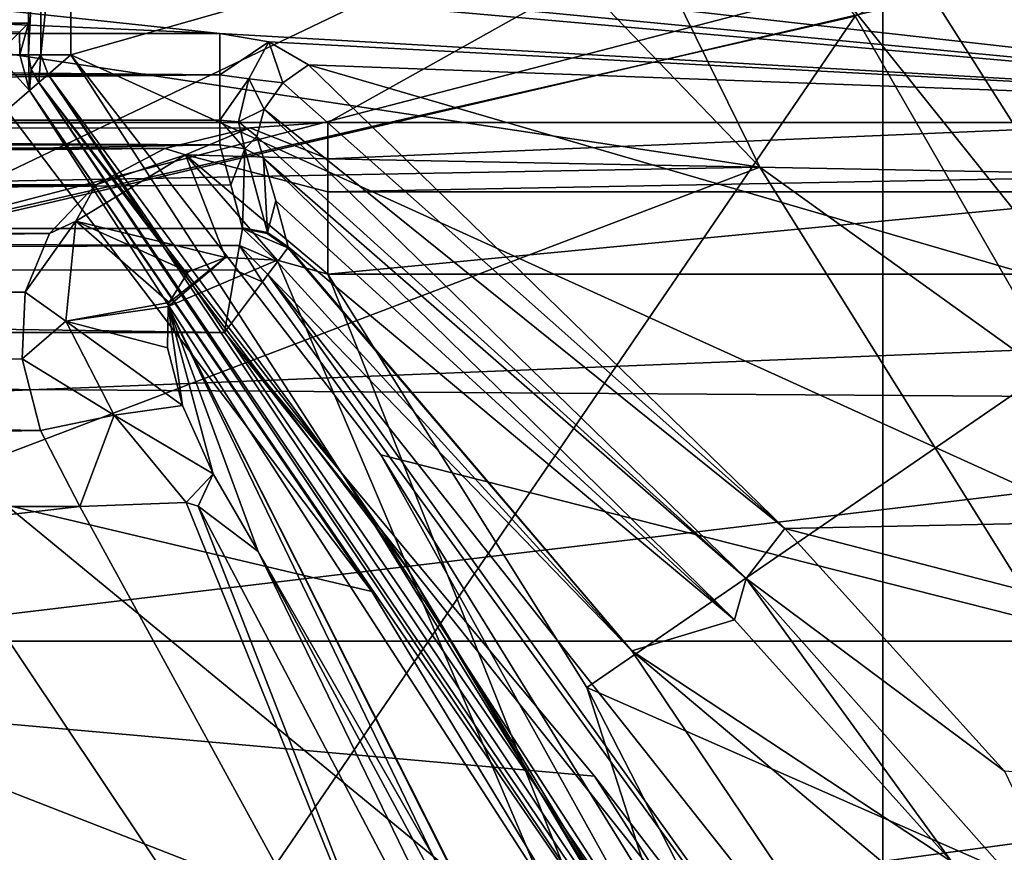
# Model space of a CAD drawing. Extents: x -252 to 252, y -10 to 987.
# Tile 54 of 256: x 4.98 to 7.31, y 92.54 to 94.51. Entities that reach past the tile are written whole.
import ezdxf

# ---------------------------------------------------------------- set-up
doc = ezdxf.new("R2010")
doc.units = 0
doc.header["$LTSCALE"] = 65.185185
for name, color, linetype in [('209', 7, 'CONTINUOUS'), ('212', 7, 'CONTINUOUS'), ('218', 7, 'CONTINUOUS'), ('219', 7, 'CONTINUOUS'), ('220', 7, 'CONTINUOUS'), ('228', 7, 'CONTINUOUS'), ('229', 7, 'CONTINUOUS'), ('230', 7, 'CONTINUOUS'), ('239', 7, 'CONTINUOUS'), ('243', 7, 'CONTINUOUS'), ('244', 7, 'CONTINUOUS'), ('245', 7, 'CONTINUOUS'), ('2648', 7, 'CONTINUOUS'), ('265', 7, 'CONTINUOUS'), ('2651', 7, 'CONTINUOUS'), ('2652', 7, 'CONTINUOUS'), ('2670', 7, 'CONTINUOUS'), ('275', 7, 'CONTINUOUS'), ('341', 7, 'CONTINUOUS'), ('343', 7, 'CONTINUOUS'), ('344', 7, 'CONTINUOUS'), ('345', 7, 'CONTINUOUS'), ('3529', 7, 'CONTINUOUS'), ('3530', 7, 'CONTINUOUS'), ('3531', 7, 'CONTINUOUS'), ('3533', 7, 'CONTINUOUS'), ('3627', 7, 'CONTINUOUS'), ('3632', 7, 'CONTINUOUS'), ('3633', 7, 'CONTINUOUS'), ('3635', 7, 'CONTINUOUS'), ('3636', 7, 'CONTINUOUS'), ('3676', 7, 'CONTINUOUS'), ('3678', 7, 'CONTINUOUS'), ('3685', 7, 'CONTINUOUS'), ('3687', 7, 'CONTINUOUS'), ('3699', 7, 'CONTINUOUS'), ('3702', 7, 'CONTINUOUS'), ('3707', 7, 'CONTINUOUS'), ('3708', 7, 'CONTINUOUS'), ('3914', 7, 'CONTINUOUS'), ('396', 7, 'CONTINUOUS'), ('397', 7, 'CONTINUOUS'), ('398', 7, 'CONTINUOUS'), ('418', 7, 'CONTINUOUS'), ('428', 7, 'CONTINUOUS'), ('58', 7, 'CONTINUOUS'), ('59', 7, 'CONTINUOUS'), ('61', 7, 'CONTINUOUS'), ('79', 7, 'CONTINUOUS'), ('80', 7, 'CONTINUOUS')]:
    doc.layers.add(name, color=color, linetype=linetype)

msp = doc.modelspace()

# ---------------------------------------------------------------- linework, layer by layer
at = {"layer": '209', "color": 7, "linetype": 'CONTINUOUS'}
for points in [[(5.1, 94.4252, -58), (5.1, 95.1, -58), (7.4209, 95.0842, -58), (5.1, 94.4252, -58)], [(8.8877, 92.7056, -58), (5.1, 94.4252, -58), (7.4209, 95.0842, -58), (8.8877, 92.7056, -58)], [(5.8337, 93.479, -58), (5.1, 94.4252, -58), (8.8877, 92.7056, -58), (5.8337, 93.479, -58)], [(6.6278, 92.1962, -58), (5.8337, 93.479, -58), (8.8877, 92.7056, -58), (6.6278, 92.1962, -58)], [(10.0128, 90.0533, -58), (6.6278, 92.1962, -58), (8.8877, 92.7056, -58), (10.0128, 90.0533, -58)]]:
    msp.add_3dface(points, dxfattribs=at)
at = {"layer": '212', "color": 7, "linetype": 'CONTINUOUS'}
for points in [[(4.1, 92.1, -11), (0.55, 94.4, -11), (6.4525, 92.1, -11), (4.1, 92.1, -11)], [(6.4525, 92.1, -11), (0.55, 94.4, -11), (5.8125, 93.1558, -11), (6.4525, 92.1, -11)], [(0.55, 94.4, -11), (4.9486, 94.2945, -11), (5.8125, 93.1558, -11), (0.55, 94.4, -11)]]:
    msp.add_3dface(points, dxfattribs=at)
at = {"layer": '218', "color": 7, "linetype": 'CONTINUOUS'}
for points in [[(0.4912, 94.5, -15.0416), (-5, 94.5, -43), (5, 94.5, -11.1), (0.4912, 94.5, -15.0416)], [(5, 94.5, -11.1), (-5, 94.5, -43), (5, 94.5, -43), (5, 94.5, -11.1)], [(0.55, 94.5, -14.9), (0.4912, 94.5, -15.0416), (5, 94.5, -11.1), (0.55, 94.5, -14.9)], [(0.55, 94.5, -11.1), (0.55, 94.5, -14.9), (5, 94.5, -11.1), (0.55, 94.5, -11.1)]]:
    msp.add_3dface(points, dxfattribs=at)
at = {"layer": '219', "color": 7, "linetype": 'CONTINUOUS'}
for points in [[(5, 94.5, -43), (5, 95, -57.9), (5, 94.4252, -57.9), (5, 94.5, -43)], [(5, 95, -57.9), (5, 94.5, -43), (5, 95, -43), (5, 95, -57.9)], [(5, 94.4252, -11.1), (5, 94.5, -43), (5, 94.4252, -57.9), (5, 94.4252, -11.1)], [(5, 94.5, -11.1), (5, 94.5, -43), (5, 94.4252, -11.1), (5, 94.5, -11.1)]]:
    msp.add_3dface(points, dxfattribs=at)
at = {"layer": '220', "color": 7, "linetype": 'CONTINUOUS'}
for points in [[(5.8956, 93.2114, -11.1), (5.0243, 94.3599, -11.1), (5.7517, 93.4217, -57.9), (5.8956, 93.2114, -11.1)], [(5.0243, 94.3599, -11.1), (5.0243, 94.3599, -57.9), (5.7517, 93.4217, -57.9), (5.0243, 94.3599, -11.1)], [(6.5401, 92.1481, -57.9), (5.8956, 93.2114, -11.1), (5.7517, 93.4217, -57.9), (6.5401, 92.1481, -57.9)], [(6.5401, 92.1481, -11.1), (5.8956, 93.2114, -11.1), (6.5401, 92.1481, -57.9), (6.5401, 92.1481, -11.1)]]:
    msp.add_3dface(points, dxfattribs=at)
at = {"layer": '228', "color": 7, "linetype": 'CONTINUOUS'}
for points in [[(-7.0187, 95.2938, -7.6576), (-7.7436, 94.2653, -6.6518), (7.1758, 95.0861, -7.4629), (-7.0187, 95.2938, -7.6576)], [(7.1758, 95.0861, -7.4629), (-7.7436, 94.2653, -6.6518), (-5.7084, 94.2653, -6.6518), (7.1758, 95.0861, -7.4629)], [(5.7084, 94.2653, -6.6518), (7.1758, 95.0861, -7.4629), (-5.7084, 94.2653, -6.6518), (5.7084, 94.2653, -6.6518)], [(7.7436, 94.2653, -6.6518), (7.1758, 95.0861, -7.4629), (5.7084, 94.2653, -6.6518), (7.7436, 94.2653, -6.6518)], [(-5.4961, 94.2491, -6.6351), (5.7084, 94.2653, -6.6518), (-5.7084, 94.2653, -6.6518), (-5.4961, 94.2491, -6.6351)], [(5.5238, 94.2529, -6.639), (5.7084, 94.2653, -6.6518), (-5.4961, 94.2491, -6.6351), (5.5238, 94.2529, -6.639)], [(5.3224, 94.2041, -6.5886), (5.5238, 94.2529, -6.639), (-5.4961, 94.2491, -6.6351), (5.3224, 94.2041, -6.5886)], [(-5.3141, 94.2014, -6.5858), (5.3224, 94.2041, -6.5886), (-5.4961, 94.2491, -6.6351), (-5.3141, 94.2014, -6.5858)], [(-5.1654, 94.1226, -6.5037), (5.3224, 94.2041, -6.5886), (-5.3141, 94.2014, -6.5858), (-5.1654, 94.1226, -6.5037)], [(5.159, 94.1178, -6.4986), (5.3224, 94.2041, -6.5886), (-5.1654, 94.1226, -6.5037), (5.159, 94.1178, -6.4986)], [(-5.0558, 94.0119, -6.3872), (5.159, 94.1178, -6.4986), (-5.1654, 94.1226, -6.5037), (-5.0558, 94.0119, -6.3872)], [(5.0498, 94.003, -6.3778), (5.159, 94.1178, -6.4986), (-5.0558, 94.0119, -6.3872), (5.0498, 94.003, -6.3778)], [(-4.9932, 93.8696, -6.2355), (5.0498, 94.003, -6.3778), (-5.0558, 94.0119, -6.3872), (-4.9932, 93.8696, -6.2355)], [(4.9918, 93.864, -6.2294), (5.0498, 94.003, -6.3778), (-4.9932, 93.8696, -6.2355), (4.9918, 93.864, -6.2294)], [(-4.9857, 93.7033, -6.0551), (4.9918, 93.864, -6.2294), (-4.9932, 93.8696, -6.2355), (-4.9857, 93.7033, -6.0551)], [(4.9851, 93.7067, -6.0589), (4.9918, 93.864, -6.2294), (-4.9857, 93.7033, -6.0551), (4.9851, 93.7067, -6.0589)], [(-5.0334, 93.5244, -5.8576), (5.0281, 93.537, -5.8716), (-4.9857, 93.7033, -6.0551), (-5.0334, 93.5244, -5.8576)], [(5.0281, 93.537, -5.8716), (4.9851, 93.7067, -6.0589), (-4.9857, 93.7033, -6.0551), (5.0281, 93.537, -5.8716)], [(5.1213, 93.3575, -5.6696), (5.0281, 93.537, -5.8716), (-5.1214, 93.3575, -5.6696), (5.1213, 93.3575, -5.6696)], [(-5.1214, 93.3575, -5.6696), (5.0281, 93.537, -5.8716), (-5.0334, 93.5244, -5.8576), (-5.1214, 93.3575, -5.6696)], [(-5.8437, 92.0983, -4.1302), (5.1213, 93.3575, -5.6696), (-5.1214, 93.3575, -5.6696), (-5.8437, 92.0983, -4.1302)], [(6.0979, 91.5727, -3.4143), (5.1213, 93.3575, -5.6696), (-5.8437, 92.0983, -4.1302), (6.0979, 91.5727, -3.4143)]]:
    msp.add_3dface(points, dxfattribs=at)
at = {"layer": '229', "color": 7, "linetype": 'CONTINUOUS'}
for points in [[(6.3209, 92.9292, -6.5), (7.7436, 93.9065, -6.5), (5.7084, 93.9065, -6.5), (6.3209, 92.9292, -6.5)], [(8.8811, 91.8031, -6.5), (7.7436, 93.9065, -6.5), (6.3209, 92.9292, -6.5), (8.8811, 91.8031, -6.5)], [(6.9617, 91.6808, -6.5), (8.8811, 91.8031, -6.5), (6.3209, 92.9292, -6.5), (6.9617, 91.6808, -6.5)]]:
    msp.add_3dface(points, dxfattribs=at)
at = {"layer": '230', "color": 7, "linetype": 'CONTINUOUS'}
msp.add_3dface([(5.5429, 93.2509, -6), (6.5534, 91.3712, -3.7037), (6.1803, 92.1413, -6), (5.5429, 93.2509, -6)], dxfattribs=at)
at = {"layer": '239', "color": 7, "linetype": 'CONTINUOUS'}
for points in [[(5.4656, 93.9462, -6.4679), (5.3304, 93.8304, -6.3536), (5.5884, 93.9396, -6.4936), (5.4656, 93.9462, -6.4679)], [(5.3326, 93.8395, -6.3605), (5.3304, 93.8304, -6.3536), (5.4656, 93.9462, -6.4679), (5.3326, 93.8395, -6.3605)], [(5.3304, 93.8304, -6.3536), (7.2644, 89.9973, -6.3536), (5.5884, 93.9396, -6.4936), (5.3304, 93.8304, -6.3536)], [(5.3775, 93.9118, -6.4221), (5.3326, 93.8395, -6.3605), (5.4656, 93.9462, -6.4679), (5.3775, 93.9118, -6.4221)], [(7.2644, 89.9973, -6.3536), (5.7084, 93.9065, -6.5), (5.5884, 93.9396, -6.4936), (7.2644, 89.9973, -6.3536)], [(6.3209, 92.9292, -6.5), (5.7084, 93.9065, -6.5), (7.2644, 89.9973, -6.3536), (6.3209, 92.9292, -6.5)], [(5.3289, 93.7327, -6.2849), (5.3645, 93.5961, -6.1981), (5.3304, 93.8304, -6.3536), (5.3289, 93.7327, -6.2849)], [(6.1803, 92.1413, -6), (6.8467, 90.6855, -6), (5.3304, 93.8304, -6.3536), (6.1803, 92.1413, -6)], [(5.3645, 93.5961, -6.1981), (5.4364, 93.4347, -6.1028), (5.3304, 93.8304, -6.3536), (5.3645, 93.5961, -6.1981)], [(5.4364, 93.4347, -6.1028), (5.5429, 93.2509, -6), (5.3304, 93.8304, -6.3536), (5.4364, 93.4347, -6.1028)], [(5.3304, 93.8304, -6.3536), (6.8467, 90.6855, -6), (7.2644, 89.9973, -6.3536), (5.3304, 93.8304, -6.3536)], [(5.5429, 93.2509, -6), (6.1803, 92.1413, -6), (5.3304, 93.8304, -6.3536), (5.5429, 93.2509, -6)], [(6.9617, 91.6808, -6.5), (6.3209, 92.9292, -6.5), (7.2644, 89.9973, -6.3536), (6.9617, 91.6808, -6.5)]]:
    msp.add_3dface(points, dxfattribs=at)
at = {"layer": '243', "color": 7, "linetype": 'CONTINUOUS'}
for points in [[(7.7436, 94.2653, -6.6518), (5.7084, 94.2653, -6.6518), (5.7084, 94.1795, -6.5811), (7.7436, 94.2653, -6.6518)], [(7.7436, 94.1396, -6.5577), (7.7436, 94.2653, -6.6518), (5.7084, 94.1795, -6.5811), (7.7436, 94.1396, -6.5577)], [(5.7084, 94.1013, -6.5395), (7.7436, 94.1396, -6.5577), (5.7084, 94.1795, -6.5811), (5.7084, 94.1013, -6.5395)], [(7.7436, 94.1013, -6.5395), (7.7436, 94.1396, -6.5577), (5.7084, 94.1013, -6.5395), (7.7436, 94.1013, -6.5395)], [(5.7084, 93.9065, -6.5), (7.7436, 94.1013, -6.5395), (5.7084, 94.1013, -6.5395), (5.7084, 93.9065, -6.5)], [(5.7084, 93.9065, -6.5), (7.7436, 93.9065, -6.5), (7.7436, 94.1013, -6.5395), (5.7084, 93.9065, -6.5)]]:
    msp.add_3dface(points, dxfattribs=at)
at = {"layer": '244', "color": 7, "linetype": 'CONTINUOUS'}
for points in [[(5.5238, 94.2529, -6.639), (5.3224, 94.2041, -6.5886), (5.3713, 94.1889, -6.5751), (5.5238, 94.2529, -6.639)], [(5.7084, 94.1795, -6.5811), (5.5238, 94.2529, -6.639), (5.3713, 94.1889, -6.5751), (5.7084, 94.1795, -6.5811)], [(5.7084, 94.2653, -6.6518), (5.5238, 94.2529, -6.639), (5.7084, 94.1795, -6.5811), (5.7084, 94.2653, -6.6518)], [(5.4656, 93.9462, -6.4679), (5.3713, 94.1889, -6.5751), (5.1117, 94.0317, -6.41), (5.4656, 93.9462, -6.4679)], [(5.3713, 94.1889, -6.5751), (5.159, 94.1178, -6.4986), (5.1117, 94.0317, -6.41), (5.3713, 94.1889, -6.5751)], [(5.3224, 94.2041, -6.5886), (5.159, 94.1178, -6.4986), (5.3713, 94.1889, -6.5751), (5.3224, 94.2041, -6.5886)], [(5.4656, 93.9462, -6.4679), (5.5884, 93.9396, -6.4936), (5.3713, 94.1889, -6.5751), (5.4656, 93.9462, -6.4679)], [(5.7084, 94.1013, -6.5395), (5.7084, 94.1795, -6.5811), (5.3713, 94.1889, -6.5751), (5.7084, 94.1013, -6.5395)], [(5.5884, 93.9396, -6.4936), (5.7084, 93.9065, -6.5), (5.3713, 94.1889, -6.5751), (5.5884, 93.9396, -6.4936)], [(5.7084, 93.9065, -6.5), (5.7084, 94.1013, -6.5395), (5.3713, 94.1889, -6.5751), (5.7084, 93.9065, -6.5)], [(5.159, 94.1178, -6.4986), (5.0498, 94.003, -6.3778), (5.1117, 94.0317, -6.41), (5.159, 94.1178, -6.4986)], [(5.0498, 94.003, -6.3778), (4.9918, 93.864, -6.2294), (5.1117, 94.0317, -6.41), (5.0498, 94.003, -6.3778)], [(5.1117, 94.0317, -6.41), (4.9918, 93.864, -6.2294), (5.0879, 93.7957, -6.1721), (5.1117, 94.0317, -6.41)], [(5.3326, 93.8395, -6.3605), (5.1117, 94.0317, -6.41), (5.0879, 93.7957, -6.1721), (5.3326, 93.8395, -6.3605)], [(5.3775, 93.9118, -6.4221), (5.4656, 93.9462, -6.4679), (5.1117, 94.0317, -6.41), (5.3775, 93.9118, -6.4221)], [(5.3326, 93.8395, -6.3605), (5.3775, 93.9118, -6.4221), (5.1117, 94.0317, -6.41), (5.3326, 93.8395, -6.3605)], [(4.9918, 93.864, -6.2294), (4.9851, 93.7067, -6.0589), (5.0879, 93.7957, -6.1721), (4.9918, 93.864, -6.2294)], [(5.3304, 93.8304, -6.3536), (5.3326, 93.8395, -6.3605), (5.0879, 93.7957, -6.1721), (5.3304, 93.8304, -6.3536)], [(5.3289, 93.7327, -6.2849), (5.3304, 93.8304, -6.3536), (5.0879, 93.7957, -6.1721), (5.3289, 93.7327, -6.2849)], [(5.0879, 93.7957, -6.1721), (4.9851, 93.7067, -6.0589), (5.2021, 93.5729, -5.9685), (5.0879, 93.7957, -6.1721)], [(5.3645, 93.5961, -6.1981), (5.3289, 93.7327, -6.2849), (5.0879, 93.7957, -6.1721), (5.3645, 93.5961, -6.1981)], [(5.3645, 93.5961, -6.1981), (5.0879, 93.7957, -6.1721), (5.2021, 93.5729, -5.9685), (5.3645, 93.5961, -6.1981)], [(4.9851, 93.7067, -6.0589), (5.0281, 93.537, -5.8716), (5.2021, 93.5729, -5.9685), (4.9851, 93.7067, -6.0589)], [(5.4364, 93.4347, -6.1028), (5.3645, 93.5961, -6.1981), (5.2021, 93.5729, -5.9685), (5.4364, 93.4347, -6.1028)], [(5.0281, 93.537, -5.8716), (5.1213, 93.3575, -5.6696), (5.2021, 93.5729, -5.9685), (5.0281, 93.537, -5.8716)], [(5.2021, 93.5729, -5.9685), (5.1213, 93.3575, -5.6696), (5.373, 93.3666, -5.8028), (5.2021, 93.5729, -5.9685)], [(5.4364, 93.4347, -6.1028), (5.2021, 93.5729, -5.9685), (5.373, 93.3666, -5.8028), (5.4364, 93.4347, -6.1028)], [(5.4364, 93.4347, -6.1028), (5.373, 93.3666, -5.8028), (5.4009, 93.3583, -5.8258), (5.4364, 93.4347, -6.1028)], [(5.5429, 93.2509, -6), (5.4364, 93.4347, -6.1028), (5.4009, 93.3583, -5.8258), (5.5429, 93.2509, -6)]]:
    msp.add_3dface(points, dxfattribs=at)
at = {"layer": '245', "color": 7, "linetype": 'CONTINUOUS'}
for points in [[(5.1213, 93.3575, -5.6696), (6.0979, 91.5727, -3.4143), (5.373, 93.3666, -5.8028), (5.1213, 93.3575, -5.6696)], [(5.373, 93.3666, -5.8028), (6.0979, 91.5727, -3.4143), (5.4009, 93.3583, -5.8258), (5.373, 93.3666, -5.8028)], [(5.4009, 93.3583, -5.8258), (6.0979, 91.5727, -3.4143), (6.5511, 91.1735, -3.0196), (5.4009, 93.3583, -5.8258)], [(5.5429, 93.2509, -6), (5.4009, 93.3583, -5.8258), (6.5511, 91.1735, -3.0196), (5.5429, 93.2509, -6)], [(6.5534, 91.3712, -3.7037), (5.5429, 93.2509, -6), (6.5511, 91.1735, -3.0196), (6.5534, 91.3712, -3.7037)]]:
    msp.add_3dface(points, dxfattribs=at)
at = {"layer": '2648', "color": 7, "linetype": 'CONTINUOUS'}
msp.add_3dface([(8.5403, 93.476, -15.5), (10.1644, 94.9554, -15.5), (6.4837, 96.112, -15.5), (8.5403, 93.476, -15.5)], dxfattribs=at)
at = {"layer": '265', "color": 7, "linetype": 'CONTINUOUS'}
for points in [[(7.1758, 95.0861, -7.4629), (7.7436, 94.2653, -6.6518), (6.6973, 96.0265, -8.4251), (7.1758, 95.0861, -7.4629)], [(7.7436, 94.2653, -6.6518), (7.9975, 94.283, -6.7907), (6.6973, 96.0265, -8.4251), (7.7436, 94.2653, -6.6518)], [(7.9975, 94.283, -6.7907), (7.5795, 95.0372, -7.8256), (6.6973, 96.0265, -8.4251), (7.9975, 94.283, -6.7907)]]:
    msp.add_3dface(points, dxfattribs=at)
at = {"layer": '2651', "color": 7, "linetype": 'CONTINUOUS'}
for points in [[(6.7303, 94.1594, -64.5), (4.8351, 96.1292, -64.5), (-5.0627, 95.9379, -64.5), (6.7303, 94.1594, -64.5)], [(-6.9199, 93.9082, -64.5), (6.7303, 94.1594, -64.5), (-5.0627, 95.9379, -64.5), (-6.9199, 93.9082, -64.5)], [(6.7303, 94.1594, -64.5), (-6.9199, 93.9082, -64.5), (0.0001, 91.6, -64.5), (6.7303, 94.1594, -64.5)], [(8.3527, 91.5624, -64.5), (6.7303, 94.1594, -64.5), (0.0001, 91.6, -64.5), (8.3527, 91.5624, -64.5)]]:
    msp.add_3dface(points, dxfattribs=at)
at = {"layer": '2652', "color": 7, "linetype": 'CONTINUOUS'}
for points in [[(8.3699, 93.5586, -63.5), (6.4118, 96.0433, -15.6), (6.7332, 95.7064, -63.5), (8.3699, 93.5586, -63.5)], [(8.4543, 93.4242, -15.6), (6.4118, 96.0433, -15.6), (8.3699, 93.5586, -63.5), (8.4543, 93.4242, -15.6)]]:
    msp.add_3dface(points, dxfattribs=at)
at = {"layer": '2670', "color": 7, "linetype": 'CONTINUOUS'}
for points in [[(4.8351, 96.1292, -64.5), (6.7303, 94.1594, -64.5), (5.8999, 95.8471, -64.366), (4.8351, 96.1292, -64.5)], [(5.8999, 95.8471, -64.366), (7.9542, 93.2804, -64.366), (6.1557, 96.1093, -63.9995), (5.8999, 95.8471, -64.366)], [(6.1557, 96.1093, -63.9995), (7.9542, 93.2804, -64.366), (8.2637, 93.4764, -63.9995), (6.1557, 96.1093, -63.9995)], [(6.7332, 95.7064, -63.5), (6.1557, 96.1093, -63.9995), (8.2637, 93.4764, -63.9995), (6.7332, 95.7064, -63.5)], [(5.8999, 95.8471, -64.366), (6.7303, 94.1594, -64.5), (7.9542, 93.2804, -64.366), (5.8999, 95.8471, -64.366)], [(8.3699, 93.5586, -63.5), (6.7332, 95.7064, -63.5), (8.2637, 93.4764, -63.9995), (8.3699, 93.5586, -63.5)], [(6.7303, 94.1594, -64.5), (8.3527, 91.5624, -64.5), (7.9542, 93.2804, -64.366), (6.7303, 94.1594, -64.5)]]:
    msp.add_3dface(points, dxfattribs=at)
at = {"layer": '275', "color": 7, "linetype": 'CONTINUOUS'}
for points in [[(5, 94.5, -43), (-5, 94.5, -43), (5, 95, -43), (5, 94.5, -43)], [(-5, 94.5, -43), (-5, 95, -43), (5, 95, -43), (-5, 94.5, -43)]]:
    msp.add_3dface(points, dxfattribs=at)
at = {"layer": '341', "color": 7, "linetype": 'CONTINUOUS'}
for points in [[(5, 94.4252, -11.1), (5, 94.4252, -57.9), (5.0063, 94.3904, -57.9), (5, 94.4252, -11.1)], [(5.0063, 94.3904, -11.1), (5, 94.4252, -11.1), (5.0063, 94.3904, -57.9), (5.0063, 94.3904, -11.1)], [(5.0243, 94.3599, -57.9), (5.0063, 94.3904, -11.1), (5.0063, 94.3904, -57.9), (5.0243, 94.3599, -57.9)], [(5.0243, 94.3599, -57.9), (5.0243, 94.3599, -11.1), (5.0063, 94.3904, -11.1), (5.0243, 94.3599, -57.9)]]:
    msp.add_3dface(points, dxfattribs=at)
at = {"layer": '343', "color": 7, "linetype": 'CONTINUOUS'}
for points in [[(4.9788, 94.4788, -11.0385), (5, 94.5, -11.1), (4.9791, 94.4252, -11.0388), (4.9788, 94.4788, -11.0385)], [(5, 94.5, -11.1), (5, 94.4252, -11.1), (4.9791, 94.4252, -11.0388), (5, 94.5, -11.1)], [(4.9252, 94.4252, -11.0032), (4.9788, 94.4788, -11.0385), (4.9791, 94.4252, -11.0388), (4.9252, 94.4252, -11.0032)]]:
    msp.add_3dface(points, dxfattribs=at)
at = {"layer": '344', "color": 7, "linetype": 'CONTINUOUS'}
for points in [[(4.9252, 94.4252, -11.0032), (4.9791, 94.4252, -11.0388), (5.0021, 94.3407, -11.0293), (4.9252, 94.4252, -11.0032)], [(4.9486, 94.2945, -11), (4.9252, 94.4252, -11.0032), (5.0021, 94.3407, -11.0293), (4.9486, 94.2945, -11)], [(4.9791, 94.4252, -11.0388), (5, 94.4252, -11.1), (5.0021, 94.3407, -11.0293), (4.9791, 94.4252, -11.0388)], [(5, 94.4252, -11.1), (5.0063, 94.3904, -11.1), (5.0021, 94.3407, -11.0293), (5, 94.4252, -11.1)], [(5.0063, 94.3904, -11.1), (5.0243, 94.3599, -11.1), (5.0021, 94.3407, -11.0293), (5.0063, 94.3904, -11.1)]]:
    msp.add_3dface(points, dxfattribs=at)
at = {"layer": '345', "color": 7, "linetype": 'CONTINUOUS'}
for points in [[(5.0021, 94.3407, -11.0293), (5.0243, 94.3599, -11.1), (6.5169, 92.1354, -11.0322), (5.0021, 94.3407, -11.0293)], [(5.0243, 94.3599, -11.1), (5.8956, 93.2114, -11.1), (6.5299, 92.1425, -11.0531), (5.0243, 94.3599, -11.1)], [(6.5169, 92.1354, -11.0322), (5.0243, 94.3599, -11.1), (6.5299, 92.1425, -11.0531), (6.5169, 92.1354, -11.0322)], [(5.8125, 93.1558, -11), (4.9486, 94.2945, -11), (5.0021, 94.3407, -11.0293), (5.8125, 93.1558, -11)], [(6.4525, 92.1, -11), (5.0021, 94.3407, -11.0293), (6.5169, 92.1354, -11.0322), (6.4525, 92.1, -11)], [(6.4525, 92.1, -11), (5.8125, 93.1558, -11), (5.0021, 94.3407, -11.0293), (6.4525, 92.1, -11)], [(5.8956, 93.2114, -11.1), (6.5401, 92.1481, -11.1), (6.5299, 92.1425, -11.0531), (5.8956, 93.2114, -11.1)]]:
    msp.add_3dface(points, dxfattribs=at)
at = {"layer": '3529', "color": 7, "linetype": 'CONTINUOUS'}
for points in [[(6.4118, 96.0433, -15.6), (8.2725, 93.764, -15.5293), (6.1023, 96.386, -15.5293), (6.4118, 96.0433, -15.6)], [(8.2725, 93.764, -15.5293), (6.4837, 96.112, -15.5), (6.1023, 96.386, -15.5293), (8.2725, 93.764, -15.5293)], [(8.5403, 93.476, -15.5), (6.4837, 96.112, -15.5), (8.2725, 93.764, -15.5293), (8.5403, 93.476, -15.5)], [(6.4118, 96.0433, -15.6), (8.4543, 93.4242, -15.6), (8.2725, 93.764, -15.5293), (6.4118, 96.0433, -15.6)]]:
    msp.add_3dface(points, dxfattribs=at)
at = {"layer": '3530', "color": 7, "linetype": 'CONTINUOUS'}
msp.add_3dface([(5.4447, 92.3043, -68.3), (-5.3603, 92.4517, -68.3), (4.3603, 93.9247, -68.3), (5.4447, 92.3043, -68.3)], dxfattribs=at)
at = {"layer": '3531', "color": 7, "linetype": 'CONTINUOUS'}
msp.add_3dface([(6.9556, 94.517, -68.4), (9.1399, 95.6495, -68.5), (8.0269, 92.6541, -68.4), (6.9556, 94.517, -68.4)], dxfattribs=at)
at = {"layer": '3533', "color": 7, "linetype": 'CONTINUOUS'}
for points in [[(4.3603, 93.9247, -68.3), (3.1364, 95.1911, -68.3), (5.7141, 96.1045, -68.4), (4.3603, 93.9247, -68.3)], [(4.3603, 93.9247, -68.3), (5.7141, 96.1045, -68.4), (6.9556, 94.517, -68.4), (4.3603, 93.9247, -68.3)], [(5.4447, 92.3043, -68.3), (4.3603, 93.9247, -68.3), (6.9556, 94.517, -68.4), (5.4447, 92.3043, -68.3)], [(5.4447, 92.3043, -68.3), (6.9556, 94.517, -68.4), (8.0269, 92.6541, -68.4), (5.4447, 92.3043, -68.3)], [(5.9627, 91.3006, -68.3), (5.4447, 92.3043, -68.3), (8.0269, 92.6541, -68.4), (5.9627, 91.3006, -68.3)], [(5.9627, 91.3006, -68.3), (8.0269, 92.6541, -68.4), (8.5508, 91.4975, -68.4), (5.9627, 91.3006, -68.3)]]:
    msp.add_3dface(points, dxfattribs=at)
at = {"layer": '3627', "color": 7, "linetype": 'CONTINUOUS'}
for points in [[(8.0222, 95.2845, 13.5), (-9.0882, 93.7289, 13.5), (9.1625, 93.6053, 13.5), (8.0222, 95.2845, 13.5)], [(-9.0882, 93.7289, 13.5), (8.0222, 95.2845, 13.5), (0, 94.5836, 13.5), (-9.0882, 93.7289, 13.5)], [(-9.0882, 93.7289, 13.5), (-10.3412, 91.2756, 13.5), (9.1625, 93.6053, 13.5), (-9.0882, 93.7289, 13.5)], [(9.1625, 93.6053, 13.5), (-10.3412, 91.2756, 13.5), (10.279, 91.4198, 13.5), (9.1625, 93.6053, 13.5)]]:
    msp.add_3dface(points, dxfattribs=at)
at = {"layer": '3632', "color": 7, "linetype": 'CONTINUOUS'}
for points in [[(8.0262, 95.2243, 7.4348), (8.687, 94.2907, 6.3751), (0.6545, 95.193, 7.4023), (8.0262, 95.2243, 7.4348)], [(0.6545, 95.193, 7.4023), (8.687, 94.2907, 6.3751), (0.3205, 95.0889, 7.2931), (0.6545, 95.193, 7.4023)], [(-5.4521, 94.4757, 6.6016), (-8.1406, 95.0717, 7.2749), (5.4521, 94.4757, 6.6016), (-5.4521, 94.4757, 6.6016)], [(5.4521, 94.4757, 6.6016), (-8.1406, 95.0717, 7.2749), (0, 95.0574, 7.2596), (5.4521, 94.4757, 6.6016)], [(8.687, 94.2907, 6.3751), (0, 95.0574, 7.2596), (0.3205, 95.0889, 7.2931), (8.687, 94.2907, 6.3751)], [(8.687, 94.2907, 6.3751), (5.4521, 94.4757, 6.6016), (0, 95.0574, 7.2596), (8.687, 94.2907, 6.3751)], [(5.4521, 94.4757, 6.6016), (8.687, 94.2907, 6.3751), (5.5688, 94.4558, 6.5777), (5.4521, 94.4757, 6.6016)], [(5.5688, 94.4558, 6.5777), (8.687, 94.2907, 6.3751), (5.6621, 94.4017, 6.5121), (5.5688, 94.4558, 6.5777)], [(5.6621, 94.4017, 6.5121), (9.2575, 93.3563, 5.0707), (6.7893, 93.3053, 4.9903), (5.6621, 94.4017, 6.5121)], [(8.687, 94.2907, 6.3751), (9.2575, 93.3563, 5.0707), (5.6621, 94.4017, 6.5121), (8.687, 94.2907, 6.3751)], [(9.2575, 93.3563, 5.0707), (9.6871, 92.5549, 3.6505), (6.7893, 93.3053, 4.9903), (9.2575, 93.3563, 5.0707)], [(6.7893, 93.3053, 4.9903), (9.6871, 92.5549, 3.6505), (7.3086, 92.7313, 3.9958), (6.7893, 93.3053, 4.9903)]]:
    msp.add_3dface(points, dxfattribs=at)
at = {"layer": '3633', "color": 7, "linetype": 'CONTINUOUS'}
for points in [[(-7.3869, 91.0688, 8), (-5.4629, 93.7687, 8), (7.3084, 91.2121, 8), (-7.3869, 91.0688, 8)], [(7.3084, 91.2121, 8), (-5.4629, 93.7687, 8), (6.3387, 92.7194, 8), (7.3084, 91.2121, 8)], [(-5.4629, 93.7687, 8), (5.4635, 93.7687, 8), (6.3387, 92.7194, 8), (-5.4629, 93.7687, 8)]]:
    msp.add_3dface(points, dxfattribs=at)
at = {"layer": '3635', "color": 7, "linetype": 'CONTINUOUS'}
for points in [[(-5.4521, 94.2127, 6.6716), (5.4521, 94.2127, 6.6716), (-5.5059, 94.0149, 7.7934), (-5.4521, 94.2127, 6.6716)], [(5.4521, 94.2127, 6.6716), (5.4787, 94.1177, 7.2102), (-5.5059, 94.0149, 7.7934), (5.4521, 94.2127, 6.6716)], [(5.4787, 94.1177, 7.2102), (5.5059, 94.0149, 7.7934), (-5.5059, 94.0149, 7.7934), (5.4787, 94.1177, 7.2102)], [(5.5061, 94.0164, 7.7847), (5.5059, 94.0149, 7.7934), (5.4787, 94.1177, 7.2102), (5.5061, 94.0164, 7.7847)]]:
    msp.add_3dface(points, dxfattribs=at)
at = {"layer": '3636', "color": 7, "linetype": 'CONTINUOUS'}
for points in [[(5.5555, 94.1811, 6.5942), (6.6701, 93.0891, 5.0569), (5.5846, 94.0798, 7.1632), (5.5555, 94.1811, 6.5942)], [(5.5846, 94.0798, 7.1632), (6.6701, 93.0891, 5.0569), (5.6145, 93.9715, 7.7718), (5.5846, 94.0798, 7.1632)], [(5.6145, 93.9715, 7.7718), (6.6701, 93.0891, 5.0569), (6.4272, 93.0159, 7.7718), (5.6145, 93.9715, 7.7718)], [(6.6701, 93.0891, 5.0569), (7.1845, 92.5164, 4.0523), (6.4272, 93.0159, 7.7718), (6.6701, 93.0891, 5.0569)], [(6.4272, 93.0159, 7.7718), (7.6103, 92.0186, 3.0027), (7.3202, 91.6908, 7.7718), (6.4272, 93.0159, 7.7718)], [(7.1845, 92.5164, 4.0523), (7.6103, 92.0186, 3.0027), (6.4272, 93.0159, 7.7718), (7.1845, 92.5164, 4.0523)]]:
    msp.add_3dface(points, dxfattribs=at)
at = {"layer": '3676', "color": 7, "linetype": 'CONTINUOUS'}
for points in [[(-5.4521, 94.3782, 6.5487), (-5.4521, 94.4757, 6.6016), (5.4521, 94.3782, 6.5487), (-5.4521, 94.3782, 6.5487)], [(-5.4521, 94.4757, 6.6016), (5.4521, 94.4757, 6.6016), (5.4521, 94.3782, 6.5487), (-5.4521, 94.4757, 6.6016)], [(-5.4521, 94.271, 6.5772), (-5.4521, 94.3782, 6.5487), (5.4521, 94.3782, 6.5487), (-5.4521, 94.271, 6.5772)], [(5.4521, 94.271, 6.5772), (-5.4521, 94.271, 6.5772), (5.4521, 94.3782, 6.5487), (5.4521, 94.271, 6.5772)], [(5.4521, 94.2127, 6.6716), (-5.4521, 94.271, 6.5772), (5.4521, 94.271, 6.5772), (5.4521, 94.2127, 6.6716)], [(5.4521, 94.2127, 6.6716), (-5.4521, 94.2127, 6.6716), (-5.4521, 94.271, 6.5772), (5.4521, 94.2127, 6.6716)]]:
    msp.add_3dface(points, dxfattribs=at)
at = {"layer": '3678', "color": 7, "linetype": 'CONTINUOUS'}
for points in [[(5.4787, 94.1177, 7.2102), (5.4521, 94.2127, 6.6716), (5.5118, 94.2034, 6.651), (5.4787, 94.1177, 7.2102)], [(5.5061, 94.0164, 7.7847), (5.4787, 94.1177, 7.2102), (5.5118, 94.2034, 6.651), (5.5061, 94.0164, 7.7847)], [(5.565, 94.005, 7.78), (5.5061, 94.0164, 7.7847), (5.5118, 94.2034, 6.651), (5.565, 94.005, 7.78)], [(5.5555, 94.1811, 6.5942), (5.565, 94.005, 7.78), (5.5118, 94.2034, 6.651), (5.5555, 94.1811, 6.5942)], [(5.5555, 94.1811, 6.5942), (5.5846, 94.0798, 7.1632), (5.565, 94.005, 7.78), (5.5555, 94.1811, 6.5942)], [(5.5846, 94.0798, 7.1632), (5.6145, 93.9715, 7.7718), (5.565, 94.005, 7.78), (5.5846, 94.0798, 7.1632)]]:
    msp.add_3dface(points, dxfattribs=at)
at = {"layer": '3685', "color": 7, "linetype": 'CONTINUOUS'}
for points in [[(5.6621, 94.4017, 6.5121), (6.7893, 93.3053, 4.9903), (5.6017, 94.359, 6.4911), (5.6621, 94.4017, 6.5121)], [(6.7893, 93.3053, 4.9903), (5.5571, 94.2969, 6.5007), (5.6017, 94.359, 6.4911), (6.7893, 93.3053, 4.9903)], [(5.5403, 94.2319, 6.5384), (5.5571, 94.2969, 6.5007), (6.6977, 93.187, 4.9405), (5.5403, 94.2319, 6.5384)], [(5.5571, 94.2969, 6.5007), (6.7893, 93.3053, 4.9903), (6.6977, 93.187, 4.9405), (5.5571, 94.2969, 6.5007)], [(5.5555, 94.1811, 6.5942), (5.5403, 94.2319, 6.5384), (6.6977, 93.187, 4.9405), (5.5555, 94.1811, 6.5942)], [(6.6701, 93.0891, 5.0569), (5.5555, 94.1811, 6.5942), (6.6977, 93.187, 4.9405), (6.6701, 93.0891, 5.0569)], [(6.7893, 93.3053, 4.9903), (7.3086, 92.7313, 3.9958), (6.6977, 93.187, 4.9405), (6.7893, 93.3053, 4.9903)], [(7.1845, 92.5164, 4.0523), (6.6701, 93.0891, 5.0569), (6.6977, 93.187, 4.9405), (7.1845, 92.5164, 4.0523)], [(7.5527, 92.2232, 3.1173), (7.1845, 92.5164, 4.0523), (6.6977, 93.187, 4.9405), (7.5527, 92.2232, 3.1173)], [(7.3086, 92.7313, 3.9958), (7.5527, 92.2232, 3.1173), (6.6977, 93.187, 4.9405), (7.3086, 92.7313, 3.9958)]]:
    msp.add_3dface(points, dxfattribs=at)
at = {"layer": '3687', "color": 7, "linetype": 'CONTINUOUS'}
for points in [[(5.4521, 94.4757, 6.6016), (5.5688, 94.4558, 6.5777), (5.4521, 94.3782, 6.5487), (5.4521, 94.4757, 6.6016)], [(5.4521, 94.3782, 6.5487), (5.5688, 94.4558, 6.5777), (5.5209, 94.3684, 6.534), (5.4521, 94.3782, 6.5487)], [(5.5209, 94.3684, 6.534), (5.5688, 94.4558, 6.5777), (5.6017, 94.359, 6.4911), (5.5209, 94.3684, 6.534)], [(5.5688, 94.4558, 6.5777), (5.6621, 94.4017, 6.5121), (5.6017, 94.359, 6.4911), (5.5688, 94.4558, 6.5777)], [(5.4521, 94.271, 6.5772), (5.4521, 94.3782, 6.5487), (5.5209, 94.3684, 6.534), (5.4521, 94.271, 6.5772)], [(5.4965, 94.267, 6.5643), (5.4521, 94.271, 6.5772), (5.5209, 94.3684, 6.534), (5.4965, 94.267, 6.5643)], [(5.4965, 94.267, 6.5643), (5.5209, 94.3684, 6.534), (5.5571, 94.2969, 6.5007), (5.4965, 94.267, 6.5643)], [(5.5571, 94.2969, 6.5007), (5.5209, 94.3684, 6.534), (5.6017, 94.359, 6.4911), (5.5571, 94.2969, 6.5007)], [(5.5403, 94.2319, 6.5384), (5.4965, 94.267, 6.5643), (5.5571, 94.2969, 6.5007), (5.5403, 94.2319, 6.5384)], [(5.5118, 94.2034, 6.651), (5.4521, 94.271, 6.5772), (5.4965, 94.267, 6.5643), (5.5118, 94.2034, 6.651)], [(5.5118, 94.2034, 6.651), (5.4521, 94.2127, 6.6716), (5.4521, 94.271, 6.5772), (5.5118, 94.2034, 6.651)], [(5.5118, 94.2034, 6.651), (5.4965, 94.267, 6.5643), (5.5403, 94.2319, 6.5384), (5.5118, 94.2034, 6.651)], [(5.5555, 94.1811, 6.5942), (5.5118, 94.2034, 6.651), (5.5403, 94.2319, 6.5384), (5.5555, 94.1811, 6.5942)]]:
    msp.add_3dface(points, dxfattribs=at)
at = {"layer": '3699', "color": 7, "linetype": 'CONTINUOUS'}
for points in [[(5.6131, 93.9688, 7.7934), (6.4272, 93.0159, 7.7718), (5.5886, 93.9358, 7.8922), (5.6131, 93.9688, 7.7934)], [(5.614, 93.9703, 7.7827), (6.4272, 93.0159, 7.7718), (5.6131, 93.9688, 7.7934), (5.614, 93.9703, 7.7827)], [(5.6145, 93.9715, 7.7718), (6.4272, 93.0159, 7.7718), (5.614, 93.9703, 7.7827), (5.6145, 93.9715, 7.7718)], [(6.4272, 93.0159, 7.7718), (5.5662, 93.9058, 7.9344), (5.5886, 93.9358, 7.8922), (6.4272, 93.0159, 7.7718)], [(5.5662, 93.9058, 7.9344), (7.5174, 91.1832, 7.9343), (5.5532, 93.8884, 7.952), (5.5662, 93.9058, 7.9344)], [(7.3202, 91.6908, 7.7718), (7.5174, 91.1832, 7.9343), (5.5662, 93.9058, 7.9344), (7.3202, 91.6908, 7.7718)], [(6.4272, 93.0159, 7.7718), (7.3202, 91.6908, 7.7718), (5.5662, 93.9058, 7.9344), (6.4272, 93.0159, 7.7718)], [(7.5174, 91.1832, 7.9343), (5.4635, 93.7687, 8), (5.5532, 93.8884, 7.952), (7.5174, 91.1832, 7.9343)], [(6.3387, 92.7194, 8), (5.4635, 93.7687, 8), (7.5174, 91.1832, 7.9343), (6.3387, 92.7194, 8)], [(7.3084, 91.2121, 8), (6.3387, 92.7194, 8), (7.5174, 91.1832, 7.9343), (7.3084, 91.2121, 8)]]:
    msp.add_3dface(points, dxfattribs=at)
at = {"layer": '3702', "color": 7, "linetype": 'CONTINUOUS'}
for points in [[(-5.5059, 94.0149, 7.7934), (5.499, 93.9744, 7.8922), (-5.4907, 93.9265, 7.9439), (-5.5059, 94.0149, 7.7934)], [(-5.5059, 94.0149, 7.7934), (5.5059, 94.0149, 7.7934), (5.499, 93.9744, 7.8922), (-5.5059, 94.0149, 7.7934)], [(5.499, 93.9744, 7.8922), (5.4889, 93.9161, 7.952), (-5.4907, 93.9265, 7.9439), (5.499, 93.9744, 7.8922)], [(5.4635, 93.7687, 8), (-5.4629, 93.7687, 8), (-5.4907, 93.9265, 7.9439), (5.4635, 93.7687, 8)], [(5.4889, 93.9161, 7.952), (5.4635, 93.7687, 8), (-5.4907, 93.9265, 7.9439), (5.4889, 93.9161, 7.952)]]:
    msp.add_3dface(points, dxfattribs=at)
at = {"layer": '3707', "color": 7, "linetype": 'CONTINUOUS'}
for points in [[(5.499, 93.9744, 7.8922), (5.5059, 94.0149, 7.7934), (5.5886, 93.9358, 7.8922), (5.499, 93.9744, 7.8922)], [(5.6131, 93.9688, 7.7934), (5.5059, 94.0149, 7.7934), (5.5641, 94.0025, 7.7956), (5.6131, 93.9688, 7.7934)], [(5.5059, 94.0149, 7.7934), (5.6131, 93.9688, 7.7934), (5.5886, 93.9358, 7.8922), (5.5059, 94.0149, 7.7934)], [(5.4889, 93.9161, 7.952), (5.499, 93.9744, 7.8922), (5.5532, 93.8884, 7.952), (5.4889, 93.9161, 7.952)], [(5.499, 93.9744, 7.8922), (5.5662, 93.9058, 7.9344), (5.5532, 93.8884, 7.952), (5.499, 93.9744, 7.8922)], [(5.5662, 93.9058, 7.9344), (5.499, 93.9744, 7.8922), (5.5886, 93.9358, 7.8922), (5.5662, 93.9058, 7.9344)], [(5.4635, 93.7687, 8), (5.4889, 93.9161, 7.952), (5.5532, 93.8884, 7.952), (5.4635, 93.7687, 8)]]:
    msp.add_3dface(points, dxfattribs=at)
at = {"layer": '3708', "color": 7, "linetype": 'CONTINUOUS'}
for points in [[(5.5059, 94.0149, 7.7934), (5.5061, 94.0164, 7.7847), (5.565, 94.005, 7.78), (5.5059, 94.0149, 7.7934)], [(5.5059, 94.0149, 7.7934), (5.565, 94.005, 7.78), (5.5641, 94.0025, 7.7956), (5.5059, 94.0149, 7.7934)], [(5.565, 94.005, 7.78), (5.6131, 93.9688, 7.7934), (5.5641, 94.0025, 7.7956), (5.565, 94.005, 7.78)], [(5.565, 94.005, 7.78), (5.6145, 93.9715, 7.7718), (5.614, 93.9703, 7.7827), (5.565, 94.005, 7.78)], [(5.565, 94.005, 7.78), (5.614, 93.9703, 7.7827), (5.6131, 93.9688, 7.7934), (5.565, 94.005, 7.78)]]:
    msp.add_3dface(points, dxfattribs=at)
at = {"layer": '3914', "color": 7, "linetype": 'CONTINUOUS'}
for points in [[(90.2, 97.0344, -8.8992), (90.2, 93.0384, -3.3992), (-9.9, 97.0344, -8.8992), (90.2, 97.0344, -8.8992)], [(-9.9, 97.0344, -8.8992), (90.2, 93.0384, -3.3992), (-9.9, 93.0384, -3.3992), (-9.9, 97.0344, -8.8992)], [(90.2, 93.0384, 3.3992), (90.2, 97.0344, 8.8992), (-9.9, 93.0384, 3.3992), (90.2, 93.0384, 3.3992)], [(-9.9, 93.0384, 3.3992), (90.2, 97.0344, 8.8992), (-9.9, 97.0344, 8.8992), (-9.9, 93.0384, 3.3992)], [(90.2, 93.0384, -3.3992), (90.2, 93.0384, 3.3992), (-9.9, 93.0384, -3.3992), (90.2, 93.0384, -3.3992)], [(-9.9, 93.0384, -3.3992), (90.2, 93.0384, 3.3992), (-9.9, 93.0384, 3.3992), (-9.9, 93.0384, -3.3992)]]:
    msp.add_3dface(points, dxfattribs=at)
at = {"layer": '396', "color": 7, "linetype": 'CONTINUOUS'}
for points in [[(5.0293, 95.0293, -57.9707), (5.1, 95.1, -58), (5.0292, 94.4252, -57.9706), (5.0293, 95.0293, -57.9707)], [(5.1, 95.1, -58), (5.1, 94.4252, -58), (5.0292, 94.4252, -57.9706), (5.1, 95.1, -58)], [(5, 94.4252, -57.9), (5.0293, 95.0293, -57.9707), (5.0292, 94.4252, -57.9706), (5, 94.4252, -57.9)], [(5, 94.4252, -57.9), (5, 95, -57.9), (5.0293, 95.0293, -57.9707), (5, 94.4252, -57.9)]]:
    msp.add_3dface(points, dxfattribs=at)
at = {"layer": '397', "color": 7, "linetype": 'CONTINUOUS'}
for points in [[(5.0063, 94.3904, -57.9), (5, 94.4252, -57.9), (5.0292, 94.4252, -57.9706), (5.0063, 94.3904, -57.9)], [(5.0243, 94.3599, -57.9), (5.0063, 94.3904, -57.9), (5.0292, 94.4252, -57.9706), (5.0243, 94.3599, -57.9)], [(5.0243, 94.3599, -57.9), (5.0292, 94.4252, -57.9706), (5.0463, 94.3789, -57.9705), (5.0243, 94.3599, -57.9)], [(5.0292, 94.4252, -57.9706), (5.1, 94.4252, -58), (5.0463, 94.3789, -57.9705), (5.0292, 94.4252, -57.9706)]]:
    msp.add_3dface(points, dxfattribs=at)
at = {"layer": '398', "color": 7, "linetype": 'CONTINUOUS'}
for points in [[(5.0463, 94.3789, -57.9705), (5.1, 94.4252, -58), (6.5658, 92.1622, -57.9707), (5.0463, 94.3789, -57.9705)], [(5.1, 94.4252, -58), (5.8337, 93.479, -58), (6.5658, 92.1622, -57.9707), (5.1, 94.4252, -58)], [(5.7517, 93.4217, -57.9), (5.0243, 94.3599, -57.9), (5.0463, 94.3789, -57.9705), (5.7517, 93.4217, -57.9)], [(6.5401, 92.1481, -57.9), (5.0463, 94.3789, -57.9705), (6.5658, 92.1622, -57.9707), (6.5401, 92.1481, -57.9)], [(6.5401, 92.1481, -57.9), (5.7517, 93.4217, -57.9), (5.0463, 94.3789, -57.9705), (6.5401, 92.1481, -57.9)], [(5.8337, 93.479, -58), (6.6278, 92.1962, -58), (6.5658, 92.1622, -57.9707), (5.8337, 93.479, -58)]]:
    msp.add_3dface(points, dxfattribs=at)
at = {"layer": '418', "color": 7, "linetype": 'CONTINUOUS'}
for points in [[(7.5008, 95.1442, -57.9), (8.0858, 94.2454, -57.9707), (5.9809, 96.8336, -57.9707), (7.5008, 95.1442, -57.9)], [(8.0858, 94.2454, -57.9707), (7.4209, 95.0842, -58), (5.9809, 96.8336, -57.9707), (8.0858, 94.2454, -57.9707)]]:
    msp.add_3dface(points, dxfattribs=at)
at = {"layer": '428', "color": 7, "linetype": 'CONTINUOUS'}
msp.add_3dface([(0.55, 94.5, -11.1), (5, 94.5, -11.1), (4.9788, 94.4788, -11.0385), (0.55, 94.5, -11.1)], dxfattribs=at)
at = {"layer": '58', "color": 7, "linetype": 'CONTINUOUS'}
for points in [[(4.4573, 98.6052, 14.598), (4.2912, 93.8992, 16.0759), (5.7366, 97.7443, 14.6192), (4.4573, 98.6052, 14.598)], [(5.7366, 97.7443, 14.6192), (4.2912, 93.8992, 16.0759), (7.009, 96.6062, 14.643), (5.7366, 97.7443, 14.6192)], [(7.009, 96.6062, 14.643), (4.2912, 93.8992, 16.0759), (8.3932, 94.9661, 14.6699), (7.009, 96.6062, 14.643)], [(8.3932, 94.9661, 14.6699), (4.2912, 93.8992, 16.0759), (8.4624, 94.8702, 14.6714), (8.3932, 94.9661, 14.6699)], [(8.4624, 94.8702, 14.6714), (4.2912, 93.8992, 16.0759), (8.463, 90.4695, 15.6989), (8.4624, 94.8702, 14.6714)], [(4.2912, 93.8992, 16.0759), (4.2912, 88.9899, 17.0679), (8.463, 90.4695, 15.6989), (4.2912, 93.8992, 16.0759)]]:
    msp.add_3dface(points, dxfattribs=at)
at = {"layer": '59', "color": 7, "linetype": 'CONTINUOUS'}
msp.add_3dface([(7.109, 95.2235, 13.8124), (7.5839, 94.6226, 13.5), (8.1858, 93.7563, 13.8479), (7.109, 95.2235, 13.8124)], dxfattribs=at)
at = {"layer": '61', "color": 7, "linetype": 'CONTINUOUS'}
for points in [[(2.3668, 92.9121, 15.5503), (2.3565, 98.4873, 13.8797), (7.0214, 95.1385, 13.9967), (2.3668, 92.9121, 15.5503)], [(7.0213, 89.7579, 15.2432), (2.3668, 92.9121, 15.5503), (7.0214, 95.1385, 13.9967), (7.0213, 89.7579, 15.2432)], [(7.0213, 89.7579, 15.2432), (7.0214, 95.1385, 13.9967), (9.9233, 89.9955, 14.0865), (7.0213, 89.7579, 15.2432)], [(7.0214, 95.1385, 13.9967), (8.0845, 93.6949, 14.0305), (9.0712, 91.9669, 14.0612), (7.0214, 95.1385, 13.9967)], [(9.9233, 89.9955, 14.0865), (7.0214, 95.1385, 13.9967), (9.0712, 91.9669, 14.0612), (9.9233, 89.9955, 14.0865)], [(2.3668, 87.2389, 16.5494), (2.3668, 92.9121, 15.5503), (7.0213, 89.7579, 15.2432), (2.3668, 87.2389, 16.5494)]]:
    msp.add_3dface(points, dxfattribs=at)
at = {"layer": '79', "color": 7, "linetype": 'CONTINUOUS'}
for points in [[(8.4624, 94.8702, 14.6714), (8.9021, 94.4259, 14.5778), (7.2109, 96.5575, 14.5481), (8.4624, 94.8702, 14.6714)], [(8.9021, 94.4259, 14.5778), (8.1075, 95.5808, 14.435), (7.2109, 96.5575, 14.5481), (8.9021, 94.4259, 14.5778)]]:
    msp.add_3dface(points, dxfattribs=at)
at = {"layer": '80', "color": 7, "linetype": 'CONTINUOUS'}
for points in [[(7.0214, 95.1385, 13.9967), (6.9806, 95.3288, 13.9149), (8.5408, 93.129, 13.962), (7.0214, 95.1385, 13.9967)], [(6.9806, 95.3288, 13.9149), (8.1858, 93.7563, 13.8479), (8.5408, 93.129, 13.962), (6.9806, 95.3288, 13.9149)], [(7.109, 95.2235, 13.8124), (8.1858, 93.7563, 13.8479), (6.9806, 95.3288, 13.9149), (7.109, 95.2235, 13.8124)], [(8.0845, 93.6949, 14.0305), (7.0214, 95.1385, 13.9967), (8.5408, 93.129, 13.962), (8.0845, 93.6949, 14.0305)]]:
    msp.add_3dface(points, dxfattribs=at)

doc.saveas('drawing.dxf')
